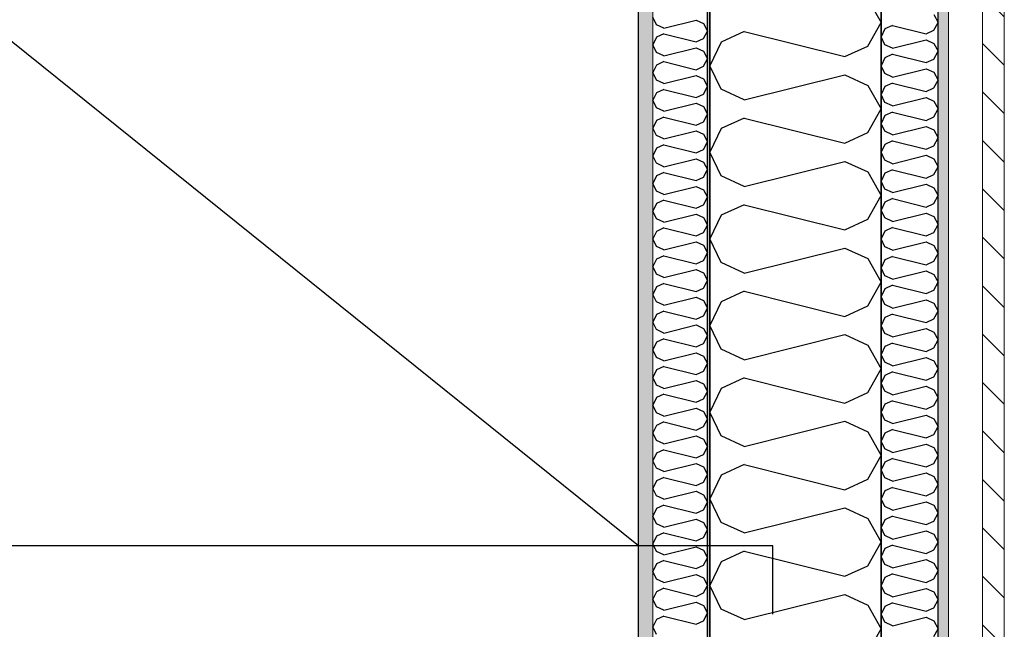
# Model space of a CAD drawing. Header units: millimetres. Extents: x -117798 to 93698, y -182207 to 252400.
# Tile 140 of 222: x -64948 to -64085, y -22195 to -21661. Entities that reach past the tile are written whole.
import ezdxf
from ezdxf.enums import TextEntityAlignment as Align

# ---------------------------------------------------------------- set-up
doc = ezdxf.new("R2010")
doc.units = ezdxf.units.MM
doc.header["$LTSCALE"] = 0.5
doc.header["$MEASUREMENT"] = 0
doc.linetypes.add('Over snittplan', pattern=[260, 150, -50, 10, -50])
doc.linetypes.add('PLINE', pattern=[0])
for name, color, linetype in [('223- Bjelker', 7, 'Continuous'), ('232- Ikke-bærende yttervegger', 7, 'Continuous'), ('232- Ikke-bærende yttervegger (Skravur)', 7, 'Continuous'), ('232- Ikke-bærende yttervegger (Skravur)(Nye konstruksjoner)', 7, 'Continuous'), ('232- Ikke-bærende yttervegger(Nye konstruksjoner)', 7, 'Continuous'), ('235- Utvendig kledning og overflate (Skravur)(Nye konstruksjoner)', 7, 'Continuous'), ('251- Frittbærende dekker(Nye konstruksjoner)', 7, 'Continuous'), ('256- Faste himlinger og overflatebehandling(Nye konstruksjoner)', 7, 'Continuous'), ('261- Primærkonstruksjon (tak)', 7, 'Continuous'), ('262- Taktekking(Nye konstruksjoner)', 7, 'Continuous'), ('862- M___Nettoareal(Nye konstruksjoner)', 7, 'Continuous'), ('862- M___Nettoareal(Polylinje)(Nye konstruksjoner)', 7, 'Continuous'), ('862- M___Nettoareal(Tekst)(Nye konstruksjoner)', 7, 'Continuous')]:
    doc.layers.add(name, color=color, linetype=linetype)
doc.layers.add('235- Utvendig kledning og overflate(Nye konstruksjoner)', color=7, linetype='Continuous', lineweight=0)
doc.layers.add('236- Innvendig kledning og overflate(Nye konstruksjoner)', color=7, linetype='Continuous', lineweight=0)
doc.styles.add('GENERATED_STYLE_1', font='arial.ttf')

# ---------------------------------------------------------------- blocks, each defined once
blk = doc.blocks.new('Teknisk vent._A-214_26', base_point=(-66816.58, -20004.17))
at = {"layer": '862- M___Nettoareal(Polylinje)(Nye konstruksjoner)', "linetype": 'PLINE', "flags": 128}
blk.add_lwpolyline([(-70728.16, -18466.93), (-68648.16, -18466.93), (-68648.16, -25811.93), (-68573.16, -25811.93), (-68573.16, -25749.43), (-65173.16, -25749.43), (-65173.16, -25811.93), (-64973.16, -25811.93), (-64973.16, -25749.43), (-64405.66, -25749.43), (-64405.66, -15084.43), (-64973.16, -15084.43), (-64973.16, -15111.93), (-65173.16, -15111.93), (-65173.16, -15084.43), (-68573.16, -15084.43), (-68573.16, -15111.93), (-68773.16, -15111.93), (-68773.16, -15096.93), (-70728.16, -15096.93)], close=True, dxfattribs=at)
at = {"layer": '862- M___Nettoareal(Tekst)(Nye konstruksjoner)', "style": 'GENERATED_STYLE_1'}
for tag, height, p in [('DUMMY_862', 150, (-66934.44, -19409.62)), ('ROOM_NAME', 150, (-66934.44, -20633)), ('DUMMY_861', 100, (-67091.58, -20232.75)), ('ROOM_NUMBER', 100, (-67091.58, -20621.57)), ('DUMMY_863', 100, (-66698.73, -20598.71))]:
    blk.add_attdef(tag, text='', height=height, rotation=90, dxfattribs=at).set_placement(p, align=Align.TOP_LEFT)
blk = doc.blocks.new('*X154')
at = {"layer": '232- Ikke-bærende yttervegger (Skravur)', "linetype": 'PLINE'}
for p, q in [((-64204.72, -21642.73), (-64193.16, -21663.45)), ((-64204.72, -21684.17), (-64193.16, -21663.45)), ((-64313.03, -21671.42), (-64333.35, -21680.67)), ((-64313.03, -21671.42), (-64225.04, -21693.42)), ((-64333.35, -21680.67), (-64343.16, -21701.39)), ((-64225.04, -21693.42), (-64204.72, -21684.17)), ((-64333.35, -21722.11), (-64343.16, -21701.39)), ((-64313.03, -21731.36), (-64225.04, -21709.36)), ((-64225.04, -21709.36), (-64204.72, -21718.61)), ((-64204.72, -21718.61), (-64193.16, -21739.33)), ((-64313.03, -21731.36), (-64333.35, -21722.11)), ((-64313.03, -21747.3), (-64333.35, -21756.54)), ((-64313.03, -21747.3), (-64225.04, -21769.3)), ((-64204.72, -21760.05), (-64193.16, -21739.33)), ((-64333.35, -21756.54), (-64343.16, -21777.27)), ((-64225.04, -21769.3), (-64204.72, -21760.05)), ((-64333.35, -21797.99), (-64343.16, -21777.27)), ((-64313.03, -21807.23), (-64225.04, -21785.24)), ((-64225.04, -21785.24), (-64204.72, -21794.48)), ((-64313.03, -21807.23), (-64333.35, -21797.99)), ((-64204.72, -21794.48), (-64193.16, -21815.21)), ((-64204.72, -21835.93), (-64193.16, -21815.21)), ((-64313.03, -21823.18), (-64333.35, -21832.42)), ((-64313.03, -21823.18), (-64225.04, -21845.17)), ((-64333.35, -21832.42), (-64343.16, -21853.15)), ((-64225.04, -21845.17), (-64204.72, -21835.93)), ((-64333.35, -21873.87), (-64343.16, -21853.15)), ((-64313.03, -21883.11), (-64225.04, -21861.12)), ((-64225.04, -21861.12), (-64204.72, -21870.36)), ((-64313.03, -21883.11), (-64333.35, -21873.87)), ((-64204.72, -21870.36), (-64193.16, -21891.08)), ((-64204.72, -21911.81), (-64193.16, -21891.08)), ((-64313.03, -21899.06), (-64333.35, -21908.3)), ((-64313.03, -21899.06), (-64225.04, -21921.05)), ((-64333.35, -21908.3), (-64343.16, -21929.02)), ((-64225.04, -21921.05), (-64204.72, -21911.81)), ((-64333.35, -21949.75), (-64343.16, -21929.02)), ((-64313.03, -21958.99), (-64225.04, -21937)), ((-64225.04, -21937), (-64204.72, -21946.24)), ((-64313.03, -21958.99), (-64333.35, -21949.75)), ((-64204.72, -21946.24), (-64193.16, -21966.96)), ((-64204.72, -21987.69), (-64193.16, -21966.96)), ((-64313.03, -21974.93), (-64333.35, -21984.18)), ((-64313.03, -21974.93), (-64225.04, -21996.93)), ((-64333.35, -21984.18), (-64343.16, -22004.9)), ((-64225.04, -21996.93), (-64204.72, -21987.69)), ((-64333.35, -22025.62), (-64343.16, -22004.9)), ((-64313.03, -22034.87), (-64225.04, -22012.87)), ((-64225.04, -22012.87), (-64204.72, -22022.12)), ((-64204.72, -22022.12), (-64193.16, -22042.84)), ((-64313.03, -22034.87), (-64333.35, -22025.62)), ((-64204.72, -22063.56), (-64193.16, -22042.84)), ((-64313.03, -22050.81), (-64333.35, -22060.06)), ((-64313.03, -22050.81), (-64225.04, -22072.81)), ((-64333.35, -22060.06), (-64343.16, -22080.78)), ((-64225.04, -22072.81), (-64204.72, -22063.56)), ((-64333.35, -22101.5), (-64343.16, -22080.78)), ((-64313.03, -22110.75), (-64225.04, -22088.75)), ((-64225.04, -22088.75), (-64204.72, -22098)), ((-64204.72, -22098), (-64193.16, -22118.72)), ((-64313.03, -22110.75), (-64333.35, -22101.5)), ((-64313.03, -22126.69), (-64333.35, -22135.94)), ((-64313.03, -22126.69), (-64225.04, -22148.69)), ((-64204.72, -22139.44), (-64193.16, -22118.72)), ((-64333.35, -22135.94), (-64343.16, -22156.66)), ((-64225.04, -22148.69), (-64204.72, -22139.44)), ((-64333.35, -22177.38), (-64343.16, -22156.66)), ((-64313.03, -22186.63), (-64225.04, -22164.63)), ((-64225.04, -22164.63), (-64204.72, -22173.88)), ((-64313.03, -22186.63), (-64333.35, -22177.38)), ((-64204.72, -22173.88), (-64193.16, -22194.6)), ((-64204.72, -22215.32), (-64193.16, -22194.6))]:
    blk.add_line(p, q, dxfattribs=at)
blk = doc.blocks.new('*X420')
at = {"layer": '235- Utvendig kledning og overflate (Skravur)(Nye konstruksjoner)', "linetype": 'PLINE'}
for p, q in [((-64147.01, -21656.54), (-64143.16, -21663.45)), ((-64189.89, -21669.19), (-64193.16, -21676.09)), ((-64183.12, -21666.1), (-64189.89, -21669.19)), ((-64183.12, -21666.1), (-64153.79, -21673.44)), ((-64147.01, -21670.35), (-64143.16, -21663.45)), ((-64189.89, -21683), (-64193.16, -21676.09)), ((-64153.79, -21673.44), (-64147.01, -21670.35)), ((-64183.12, -21686.08), (-64189.89, -21683)), ((-64183.12, -21686.08), (-64153.79, -21678.75)), ((-64153.79, -21678.75), (-64147.01, -21681.83)), ((-64147.01, -21681.83), (-64143.16, -21688.74)), ((-64189.89, -21694.48), (-64193.16, -21701.39)), ((-64183.12, -21691.4), (-64189.89, -21694.48)), ((-64183.12, -21691.4), (-64153.79, -21698.73)), ((-64147.01, -21695.65), (-64143.16, -21688.74)), ((-64189.89, -21708.29), (-64193.16, -21701.39)), ((-64183.12, -21711.38), (-64153.79, -21704.04)), ((-64153.79, -21698.73), (-64147.01, -21695.65)), ((-64153.79, -21704.04), (-64147.01, -21707.13)), ((-64183.12, -21711.38), (-64189.89, -21708.29)), ((-64147.01, -21707.13), (-64143.16, -21714.03)), ((-64189.89, -21719.77), (-64193.16, -21726.68)), ((-64183.12, -21716.69), (-64189.89, -21719.77)), ((-64183.12, -21716.69), (-64153.79, -21724.02)), ((-64153.79, -21724.02), (-64147.01, -21720.94)), ((-64147.01, -21720.94), (-64143.16, -21714.03)), ((-64189.89, -21733.59), (-64193.16, -21726.68)), ((-64183.12, -21736.67), (-64153.79, -21729.34)), ((-64153.79, -21729.34), (-64147.01, -21732.42)), ((-64183.12, -21736.67), (-64189.89, -21733.59)), ((-64147.01, -21732.42), (-64143.16, -21739.33)), ((-64189.89, -21745.07), (-64193.16, -21751.97)), ((-64183.12, -21741.98), (-64189.89, -21745.07)), ((-64183.12, -21741.98), (-64153.79, -21749.32)), ((-64153.79, -21749.32), (-64147.01, -21746.23)), ((-64147.01, -21746.23), (-64143.16, -21739.33)), ((-64189.89, -21758.88), (-64193.16, -21751.97)), ((-64183.12, -21761.96), (-64153.79, -21754.63)), ((-64153.79, -21754.63), (-64147.01, -21757.71)), ((-64183.12, -21761.96), (-64189.89, -21758.88)), ((-64147.01, -21757.71), (-64143.16, -21764.62)), ((-64189.89, -21770.36), (-64193.16, -21777.27)), ((-64183.12, -21767.28), (-64189.89, -21770.36)), ((-64183.12, -21767.28), (-64153.79, -21774.61)), ((-64153.79, -21774.61), (-64147.01, -21771.53)), ((-64147.01, -21771.53), (-64143.16, -21764.62)), ((-64189.89, -21784.17), (-64193.16, -21777.27)), ((-64183.12, -21787.26), (-64153.79, -21779.92)), ((-64153.79, -21779.92), (-64147.01, -21783.01)), ((-64183.12, -21787.26), (-64189.89, -21784.17)), ((-64147.01, -21783.01), (-64143.16, -21789.91)), ((-64147.01, -21796.82), (-64143.16, -21789.91)), ((-64189.89, -21795.65), (-64193.16, -21802.56)), ((-64183.12, -21792.57), (-64189.89, -21795.65)), ((-64183.12, -21792.57), (-64153.79, -21799.9)), ((-64153.79, -21799.9), (-64147.01, -21796.82)), ((-64189.89, -21809.47), (-64193.16, -21802.56)), ((-64183.12, -21812.55), (-64153.79, -21805.22)), ((-64153.79, -21805.22), (-64147.01, -21808.3)), ((-64183.12, -21812.55), (-64189.89, -21809.47)), ((-64147.01, -21808.3), (-64143.16, -21815.21)), ((-64147.01, -21822.11), (-64143.16, -21815.21)), ((-64189.89, -21820.94), (-64193.16, -21827.85)), ((-64183.12, -21817.86), (-64189.89, -21820.94)), ((-64183.12, -21817.86), (-64153.79, -21825.2)), ((-64153.79, -21825.2), (-64147.01, -21822.11)), ((-64189.89, -21834.76), (-64193.16, -21827.85)), ((-64183.12, -21837.84), (-64153.79, -21830.51)), ((-64153.79, -21830.51), (-64147.01, -21833.59)), ((-64147.01, -21833.59), (-64143.16, -21840.5)), ((-64183.12, -21837.84), (-64189.89, -21834.76)), ((-64147.01, -21847.41), (-64143.16, -21840.5)), ((-64189.89, -21846.24), (-64193.16, -21853.15)), ((-64183.12, -21843.16), (-64189.89, -21846.24)), ((-64183.12, -21843.16), (-64153.79, -21850.49)), ((-64153.79, -21850.49), (-64147.01, -21847.41)), ((-64189.89, -21860.05), (-64193.16, -21853.15)), ((-64183.12, -21863.13), (-64153.79, -21855.8)), ((-64153.79, -21855.8), (-64147.01, -21858.88)), ((-64147.01, -21858.88), (-64143.16, -21865.79)), ((-64183.12, -21863.13), (-64189.89, -21860.05)), ((-64147.01, -21872.7), (-64143.16, -21865.79)), ((-64189.89, -21871.53), (-64193.16, -21878.44)), ((-64183.12, -21868.45), (-64189.89, -21871.53)), ((-64183.12, -21868.45), (-64153.79, -21875.78)), ((-64153.79, -21875.78), (-64147.01, -21872.7)), ((-64189.89, -21885.35), (-64193.16, -21878.44)), ((-64183.12, -21888.43), (-64189.89, -21885.35)), ((-64183.12, -21888.43), (-64153.79, -21881.1)), ((-64153.79, -21881.1), (-64147.01, -21884.18)), ((-64147.01, -21884.18), (-64143.16, -21891.08)), ((-64183.12, -21893.74), (-64189.89, -21896.82)), ((-64183.12, -21893.74), (-64153.79, -21901.07)), ((-64147.01, -21897.99), (-64143.16, -21891.08)), ((-64189.89, -21896.82), (-64193.16, -21903.73)), ((-64153.79, -21901.07), (-64147.01, -21897.99)), ((-64189.89, -21910.64), (-64193.16, -21903.73)), ((-64183.12, -21913.72), (-64189.89, -21910.64)), ((-64183.12, -21913.72), (-64153.79, -21906.39)), ((-64153.79, -21906.39), (-64147.01, -21909.47)), ((-64147.01, -21909.47), (-64143.16, -21916.38)), ((-64183.12, -21919.03), (-64189.89, -21922.12)), ((-64183.12, -21919.03), (-64153.79, -21926.37)), ((-64147.01, -21923.28), (-64143.16, -21916.38)), ((-64189.89, -21922.12), (-64193.16, -21929.02)), ((-64153.79, -21926.37), (-64147.01, -21923.28)), ((-64189.89, -21935.93), (-64193.16, -21929.02)), ((-64183.12, -21939.01), (-64189.89, -21935.93)), ((-64183.12, -21939.01), (-64153.79, -21931.68)), ((-64153.79, -21931.68), (-64147.01, -21934.76)), ((-64147.01, -21934.76), (-64143.16, -21941.67)), ((-64183.12, -21944.33), (-64189.89, -21947.41)), ((-64183.12, -21944.33), (-64153.79, -21951.66)), ((-64147.01, -21948.58), (-64143.16, -21941.67)), ((-64189.89, -21947.41), (-64193.16, -21954.32)), ((-64189.89, -21961.22), (-64193.16, -21954.32)), ((-64153.79, -21951.66), (-64147.01, -21948.58)), ((-64183.12, -21964.31), (-64189.89, -21961.22)), ((-64183.12, -21964.31), (-64153.79, -21956.97)), ((-64153.79, -21956.97), (-64147.01, -21960.06)), ((-64147.01, -21960.06), (-64143.16, -21966.96)), ((-64183.12, -21969.62), (-64189.89, -21972.7)), ((-64183.12, -21969.62), (-64153.79, -21976.95)), ((-64147.01, -21973.87), (-64143.16, -21966.96)), ((-64189.89, -21972.7), (-64193.16, -21979.61)), ((-64189.89, -21986.52), (-64193.16, -21979.61)), ((-64153.79, -21976.95), (-64147.01, -21973.87)), ((-64183.12, -21989.6), (-64189.89, -21986.52)), ((-64183.12, -21989.6), (-64153.79, -21982.27)), ((-64153.79, -21982.27), (-64147.01, -21985.35)), ((-64147.01, -21985.35), (-64143.16, -21992.26)), ((-64183.12, -21994.91), (-64189.89, -21998)), ((-64183.12, -21994.91), (-64153.79, -22002.25)), ((-64147.01, -21999.16), (-64143.16, -21992.26)), ((-64189.89, -21998), (-64193.16, -22004.9)), ((-64189.89, -22011.81), (-64193.16, -22004.9)), ((-64153.79, -22002.25), (-64147.01, -21999.16)), ((-64183.12, -22014.89), (-64189.89, -22011.81)), ((-64183.12, -22014.89), (-64153.79, -22007.56)), ((-64153.79, -22007.56), (-64147.01, -22010.64)), ((-64147.01, -22010.64), (-64143.16, -22017.55)), ((-64189.89, -22023.29), (-64193.16, -22030.2)), ((-64183.12, -22020.21), (-64189.89, -22023.29)), ((-64183.12, -22020.21), (-64153.79, -22027.54)), ((-64147.01, -22024.46), (-64143.16, -22017.55)), ((-64189.89, -22037.1), (-64193.16, -22030.2)), ((-64153.79, -22027.54), (-64147.01, -22024.46)), ((-64183.12, -22040.19), (-64189.89, -22037.1)), ((-64183.12, -22040.19), (-64153.79, -22032.85)), ((-64153.79, -22032.85), (-64147.01, -22035.94)), ((-64147.01, -22035.94), (-64143.16, -22042.84)), ((-64189.89, -22048.58), (-64193.16, -22055.49)), ((-64183.12, -22045.5), (-64189.89, -22048.58)), ((-64183.12, -22045.5), (-64153.79, -22052.83)), ((-64147.01, -22049.75), (-64143.16, -22042.84)), ((-64189.89, -22062.4), (-64193.16, -22055.49)), ((-64153.79, -22052.83), (-64147.01, -22049.75)), ((-64183.12, -22065.48), (-64189.89, -22062.4)), ((-64183.12, -22065.48), (-64153.79, -22058.15)), ((-64153.79, -22058.15), (-64147.01, -22061.23)), ((-64147.01, -22061.23), (-64143.16, -22068.14)), ((-64189.89, -22073.87), (-64193.16, -22080.78)), ((-64183.12, -22070.79), (-64189.89, -22073.87)), ((-64183.12, -22070.79), (-64153.79, -22078.13)), ((-64153.79, -22078.13), (-64147.01, -22075.04)), ((-64147.01, -22075.04), (-64143.16, -22068.14)), ((-64189.89, -22087.69), (-64193.16, -22080.78)), ((-64183.12, -22090.77), (-64153.79, -22083.44)), ((-64153.79, -22083.44), (-64147.01, -22086.52)), ((-64183.12, -22090.77), (-64189.89, -22087.69)), ((-64147.01, -22086.52), (-64143.16, -22093.43)), ((-64189.89, -22099.17), (-64193.16, -22106.08)), ((-64183.12, -22096.09), (-64189.89, -22099.17)), ((-64183.12, -22096.09), (-64153.79, -22103.42)), ((-64153.79, -22103.42), (-64147.01, -22100.34)), ((-64147.01, -22100.34), (-64143.16, -22093.43)), ((-64189.89, -22112.98), (-64193.16, -22106.08)), ((-64183.12, -22116.06), (-64153.79, -22108.73)), ((-64153.79, -22108.73), (-64147.01, -22111.81)), ((-64183.12, -22116.06), (-64189.89, -22112.98)), ((-64147.01, -22111.81), (-64143.16, -22118.72)), ((-64189.89, -22124.46), (-64193.16, -22131.37)), ((-64183.12, -22121.38), (-64189.89, -22124.46)), ((-64183.12, -22121.38), (-64153.79, -22128.71)), ((-64153.79, -22128.71), (-64147.01, -22125.63)), ((-64147.01, -22125.63), (-64143.16, -22118.72)), ((-64189.89, -22138.28), (-64193.16, -22131.37)), ((-64183.12, -22141.36), (-64153.79, -22134.03)), ((-64153.79, -22134.03), (-64147.01, -22137.11)), ((-64183.12, -22141.36), (-64189.89, -22138.28)), ((-64147.01, -22137.11), (-64143.16, -22144.01)), ((-64147.01, -22150.92), (-64143.16, -22144.01)), ((-64189.89, -22149.75), (-64193.16, -22156.66)), ((-64183.12, -22146.67), (-64189.89, -22149.75)), ((-64183.12, -22146.67), (-64153.79, -22154)), ((-64153.79, -22154), (-64147.01, -22150.92)), ((-64189.89, -22163.57), (-64193.16, -22156.66)), ((-64183.12, -22166.65), (-64153.79, -22159.32)), ((-64153.79, -22159.32), (-64147.01, -22162.4)), ((-64183.12, -22166.65), (-64189.89, -22163.57)), ((-64147.01, -22162.4), (-64143.16, -22169.31)), ((-64147.01, -22176.21), (-64143.16, -22169.31)), ((-64189.89, -22175.05), (-64193.16, -22181.95)), ((-64183.12, -22171.96), (-64189.89, -22175.05)), ((-64183.12, -22171.96), (-64153.79, -22179.3)), ((-64153.79, -22179.3), (-64147.01, -22176.21)), ((-64189.89, -22188.86), (-64193.16, -22181.95)), ((-64183.12, -22191.94), (-64153.79, -22184.61)), ((-64153.79, -22184.61), (-64147.01, -22187.69)), ((-64183.12, -22191.94), (-64189.89, -22188.86)), ((-64147.01, -22187.69), (-64143.16, -22194.6)), ((-64147.01, -22201.51), (-64143.16, -22194.6))]:
    blk.add_line(p, q, dxfattribs=at)
blk = doc.blocks.new('*X442')
at = {"layer": '232- Ikke-bærende yttervegger (Skravur)(Nye konstruksjoner)', "linetype": 'PLINE'}
for p, q in [((-64390.02, -21665.53), (-64393.16, -21658.9)), ((-64383.52, -21668.48), (-64390.02, -21665.53)), ((-64383.52, -21668.48), (-64355.36, -21661.45)), ((-64355.36, -21661.45), (-64348.86, -21664.4)), ((-64348.86, -21664.4), (-64345.16, -21671.04)), ((-64390.02, -21676.55), (-64393.16, -21683.18)), ((-64383.52, -21673.59), (-64390.02, -21676.55)), ((-64383.52, -21673.59), (-64355.36, -21680.63)), ((-64355.36, -21680.63), (-64348.86, -21677.67)), ((-64348.86, -21677.67), (-64345.16, -21671.04)), ((-64390.02, -21689.81), (-64393.16, -21683.18)), ((-64383.52, -21692.77), (-64355.36, -21685.73)), ((-64355.36, -21685.73), (-64348.86, -21688.69)), ((-64383.52, -21692.77), (-64390.02, -21689.81)), ((-64348.86, -21688.69), (-64345.16, -21695.32)), ((-64348.86, -21701.95), (-64345.16, -21695.32)), ((-64390.02, -21700.83), (-64393.16, -21707.46)), ((-64383.52, -21697.87), (-64390.02, -21700.83)), ((-64383.52, -21697.87), (-64355.36, -21704.91)), ((-64355.36, -21704.91), (-64348.86, -21701.95)), ((-64390.02, -21714.09), (-64393.16, -21707.46)), ((-64383.52, -21717.05), (-64355.36, -21710.01)), ((-64355.36, -21710.01), (-64348.86, -21712.97)), ((-64383.52, -21717.05), (-64390.02, -21714.09)), ((-64348.86, -21712.97), (-64345.16, -21719.6)), ((-64348.86, -21726.23), (-64345.16, -21719.6)), ((-64390.02, -21725.11), (-64393.16, -21731.74)), ((-64383.52, -21722.15), (-64390.02, -21725.11)), ((-64383.52, -21722.15), (-64355.36, -21729.19)), ((-64355.36, -21729.19), (-64348.86, -21726.23)), ((-64390.02, -21738.37), (-64393.16, -21731.74)), ((-64383.52, -21741.33), (-64390.02, -21738.37)), ((-64383.52, -21741.33), (-64355.36, -21734.29)), ((-64355.36, -21734.29), (-64348.86, -21737.25)), ((-64348.86, -21737.25), (-64345.16, -21743.88)), ((-64383.52, -21746.43), (-64390.02, -21749.39)), ((-64383.52, -21746.43), (-64355.36, -21753.47)), ((-64348.86, -21750.51), (-64345.16, -21743.88)), ((-64390.02, -21749.39), (-64393.16, -21756.02)), ((-64355.36, -21753.47), (-64348.86, -21750.51)), ((-64390.02, -21762.65), (-64393.16, -21756.02)), ((-64383.52, -21765.61), (-64390.02, -21762.65)), ((-64383.52, -21765.61), (-64355.36, -21758.57)), ((-64355.36, -21758.57), (-64348.86, -21761.53)), ((-64348.86, -21761.53), (-64345.16, -21768.16)), ((-64383.52, -21770.71), (-64390.02, -21773.67)), ((-64383.52, -21770.71), (-64355.36, -21777.75)), ((-64348.86, -21774.79), (-64345.16, -21768.16)), ((-64390.02, -21773.67), (-64393.16, -21780.3)), ((-64390.02, -21786.93), (-64393.16, -21780.3)), ((-64355.36, -21777.75), (-64348.86, -21774.79)), ((-64383.52, -21789.89), (-64390.02, -21786.93)), ((-64383.52, -21789.89), (-64355.36, -21782.85)), ((-64355.36, -21782.85), (-64348.86, -21785.81)), ((-64348.86, -21785.81), (-64345.16, -21792.44)), ((-64390.02, -21797.95), (-64393.16, -21804.58)), ((-64383.52, -21794.99), (-64390.02, -21797.95)), ((-64383.52, -21794.99), (-64355.36, -21802.03)), ((-64355.36, -21802.03), (-64348.86, -21799.07)), ((-64348.86, -21799.07), (-64345.16, -21792.44)), ((-64390.02, -21811.21), (-64393.16, -21804.58)), ((-64383.52, -21814.17), (-64355.36, -21807.13)), ((-64355.36, -21807.13), (-64348.86, -21810.09)), ((-64383.52, -21814.17), (-64390.02, -21811.21)), ((-64348.86, -21810.09), (-64345.16, -21816.72)), ((-64390.02, -21822.23), (-64393.16, -21828.86)), ((-64383.52, -21819.27), (-64390.02, -21822.23)), ((-64383.52, -21819.27), (-64355.36, -21826.31)), ((-64355.36, -21826.31), (-64348.86, -21823.35)), ((-64348.86, -21823.35), (-64345.16, -21816.72)), ((-64390.02, -21835.49), (-64393.16, -21828.86)), ((-64383.52, -21838.45), (-64355.36, -21831.41)), ((-64355.36, -21831.41), (-64348.86, -21834.37)), ((-64383.52, -21838.45), (-64390.02, -21835.49)), ((-64348.86, -21834.37), (-64345.16, -21841)), ((-64348.86, -21847.64), (-64345.16, -21841)), ((-64390.02, -21846.51), (-64393.16, -21853.15)), ((-64383.52, -21843.56), (-64390.02, -21846.51)), ((-64383.52, -21843.56), (-64355.36, -21850.59)), ((-64355.36, -21850.59), (-64348.86, -21847.64)), ((-64390.02, -21859.78), (-64393.16, -21853.15)), ((-64383.52, -21862.74), (-64355.36, -21855.7)), ((-64355.36, -21855.7), (-64348.86, -21858.65)), ((-64348.86, -21858.65), (-64345.16, -21865.29)), ((-64383.52, -21862.74), (-64390.02, -21859.78)), ((-64383.52, -21867.84), (-64390.02, -21870.8)), ((-64383.52, -21867.84), (-64355.36, -21874.88)), ((-64348.86, -21871.92), (-64345.16, -21865.29)), ((-64390.02, -21870.8), (-64393.16, -21877.43)), ((-64355.36, -21874.88), (-64348.86, -21871.92)), ((-64390.02, -21884.06), (-64393.16, -21877.43)), ((-64383.52, -21887.02), (-64390.02, -21884.06)), ((-64383.52, -21887.02), (-64355.36, -21879.98)), ((-64355.36, -21879.98), (-64348.86, -21882.94)), ((-64348.86, -21882.94), (-64345.16, -21889.57)), ((-64383.52, -21892.12), (-64390.02, -21895.08)), ((-64383.52, -21892.12), (-64355.36, -21899.16)), ((-64348.86, -21896.2), (-64345.16, -21889.57)), ((-64390.02, -21895.08), (-64393.16, -21901.71)), ((-64390.02, -21908.34), (-64393.16, -21901.71)), ((-64355.36, -21899.16), (-64348.86, -21896.2)), ((-64383.52, -21911.3), (-64390.02, -21908.34)), ((-64383.52, -21911.3), (-64355.36, -21904.26)), ((-64355.36, -21904.26), (-64348.86, -21907.22)), ((-64348.86, -21907.22), (-64345.16, -21913.85)), ((-64390.02, -21919.36), (-64393.16, -21925.99)), ((-64383.52, -21916.4), (-64390.02, -21919.36)), ((-64383.52, -21916.4), (-64355.36, -21923.44)), ((-64348.86, -21920.48), (-64345.16, -21913.85)), ((-64390.02, -21932.62), (-64393.16, -21925.99)), ((-64355.36, -21923.44), (-64348.86, -21920.48)), ((-64383.52, -21935.58), (-64390.02, -21932.62)), ((-64383.52, -21935.58), (-64355.36, -21928.54)), ((-64355.36, -21928.54), (-64348.86, -21931.5)), ((-64348.86, -21931.5), (-64345.16, -21938.13)), ((-64390.02, -21943.64), (-64393.16, -21950.27)), ((-64383.52, -21940.68), (-64390.02, -21943.64)), ((-64383.52, -21940.68), (-64355.36, -21947.72)), ((-64355.36, -21947.72), (-64348.86, -21944.76)), ((-64348.86, -21944.76), (-64345.16, -21938.13)), ((-64390.02, -21956.9), (-64393.16, -21950.27)), ((-64383.52, -21959.86), (-64355.36, -21952.82)), ((-64355.36, -21952.82), (-64348.86, -21955.78)), ((-64383.52, -21959.86), (-64390.02, -21956.9)), ((-64348.86, -21955.78), (-64345.16, -21962.41)), ((-64348.86, -21969.04), (-64345.16, -21962.41)), ((-64390.02, -21967.92), (-64393.16, -21974.55)), ((-64383.52, -21964.96), (-64390.02, -21967.92)), ((-64383.52, -21964.96), (-64355.36, -21972)), ((-64355.36, -21972), (-64348.86, -21969.04)), ((-64390.02, -21981.18), (-64393.16, -21974.55)), ((-64383.52, -21984.14), (-64355.36, -21977.1)), ((-64355.36, -21977.1), (-64348.86, -21980.06)), ((-64348.86, -21980.06), (-64345.16, -21986.69)), ((-64383.52, -21984.14), (-64390.02, -21981.18)), ((-64348.86, -21993.32), (-64345.16, -21986.69)), ((-64390.02, -21992.2), (-64393.16, -21998.83)), ((-64383.52, -21989.24), (-64390.02, -21992.2)), ((-64383.52, -21989.24), (-64355.36, -21996.28)), ((-64355.36, -21996.28), (-64348.86, -21993.32)), ((-64390.02, -22005.46), (-64393.16, -21998.83)), ((-64383.52, -22008.42), (-64390.02, -22005.46)), ((-64383.52, -22008.42), (-64355.36, -22001.38)), ((-64355.36, -22001.38), (-64348.86, -22004.34)), ((-64348.86, -22004.34), (-64345.16, -22010.97)), ((-64383.52, -22013.52), (-64390.02, -22016.48)), ((-64383.52, -22013.52), (-64355.36, -22020.56)), ((-64348.86, -22017.6), (-64345.16, -22010.97)), ((-64390.02, -22016.48), (-64393.16, -22023.11)), ((-64390.02, -22029.75), (-64393.16, -22023.11)), ((-64355.36, -22020.56), (-64348.86, -22017.6)), ((-64383.52, -22032.7), (-64390.02, -22029.75)), ((-64383.52, -22032.7), (-64355.36, -22025.66)), ((-64355.36, -22025.66), (-64348.86, -22028.62)), ((-64348.86, -22028.62), (-64345.16, -22035.25)), ((-64383.52, -22037.81), (-64390.02, -22040.76)), ((-64383.52, -22037.81), (-64355.36, -22044.84)), ((-64348.86, -22041.89), (-64345.16, -22035.25)), ((-64390.02, -22040.76), (-64393.16, -22047.4)), ((-64390.02, -22054.03), (-64393.16, -22047.4)), ((-64355.36, -22044.84), (-64348.86, -22041.89)), ((-64383.52, -22056.99), (-64390.02, -22054.03)), ((-64383.52, -22056.99), (-64355.36, -22049.95)), ((-64355.36, -22049.95), (-64348.86, -22052.91)), ((-64348.86, -22052.91), (-64345.16, -22059.54)), ((-64390.02, -22065.05), (-64393.16, -22071.68)), ((-64383.52, -22062.09), (-64390.02, -22065.05)), ((-64383.52, -22062.09), (-64355.36, -22069.13)), ((-64355.36, -22069.13), (-64348.86, -22066.17)), ((-64348.86, -22066.17), (-64345.16, -22059.54)), ((-64390.02, -22078.31), (-64393.16, -22071.68)), ((-64383.52, -22081.27), (-64355.36, -22074.23)), ((-64355.36, -22074.23), (-64348.86, -22077.19)), ((-64383.52, -22081.27), (-64390.02, -22078.31)), ((-64348.86, -22077.19), (-64345.16, -22083.82)), ((-64348.86, -22090.45), (-64345.16, -22083.82)), ((-64390.02, -22089.33), (-64393.16, -22095.96)), ((-64383.52, -22086.37), (-64390.02, -22089.33)), ((-64383.52, -22086.37), (-64355.36, -22093.41)), ((-64355.36, -22093.41), (-64348.86, -22090.45)), ((-64390.02, -22102.59), (-64393.16, -22095.96)), ((-64383.52, -22105.55), (-64355.36, -22098.51)), ((-64355.36, -22098.51), (-64348.86, -22101.47)), ((-64383.52, -22105.55), (-64390.02, -22102.59)), ((-64348.86, -22101.47), (-64345.16, -22108.1)), ((-64348.86, -22114.73), (-64345.16, -22108.1)), ((-64390.02, -22113.61), (-64393.16, -22120.24)), ((-64383.52, -22110.65), (-64390.02, -22113.61)), ((-64383.52, -22110.65), (-64355.36, -22117.69)), ((-64355.36, -22117.69), (-64348.86, -22114.73)), ((-64390.02, -22126.87), (-64393.16, -22120.24)), ((-64383.52, -22129.83), (-64390.02, -22126.87)), ((-64383.52, -22129.83), (-64355.36, -22122.79)), ((-64355.36, -22122.79), (-64348.86, -22125.75)), ((-64348.86, -22125.75), (-64345.16, -22132.38)), ((-64383.52, -22134.93), (-64390.02, -22137.89)), ((-64383.52, -22134.93), (-64355.36, -22141.97)), ((-64348.86, -22139.01), (-64345.16, -22132.38)), ((-64390.02, -22137.89), (-64393.16, -22144.52)), ((-64355.36, -22141.97), (-64348.86, -22139.01)), ((-64390.02, -22151.15), (-64393.16, -22144.52)), ((-64383.52, -22154.11), (-64390.02, -22151.15)), ((-64383.52, -22154.11), (-64355.36, -22147.07)), ((-64355.36, -22147.07), (-64348.86, -22150.03)), ((-64348.86, -22150.03), (-64345.16, -22156.66)), ((-64383.52, -22159.21), (-64390.02, -22162.17)), ((-64383.52, -22159.21), (-64355.36, -22166.25)), ((-64348.86, -22163.29), (-64345.16, -22156.66)), ((-64390.02, -22162.17), (-64393.16, -22168.8)), ((-64390.02, -22175.43), (-64393.16, -22168.8)), ((-64355.36, -22166.25), (-64348.86, -22163.29)), ((-64383.52, -22178.39), (-64390.02, -22175.43)), ((-64383.52, -22178.39), (-64355.36, -22171.35)), ((-64355.36, -22171.35), (-64348.86, -22174.31)), ((-64348.86, -22174.31), (-64345.16, -22180.94)), ((-64390.02, -22186.45), (-64393.16, -22193.08)), ((-64383.52, -22183.49), (-64390.02, -22186.45)), ((-64383.52, -22183.49), (-64355.36, -22190.53)), ((-64348.86, -22187.57), (-64345.16, -22180.94)), ((-64390.02, -22199.71), (-64393.16, -22193.08)), ((-64355.36, -22190.53), (-64348.86, -22187.57))]:
    blk.add_line(p, q, dxfattribs=at)

msp = doc.modelspace()

# ---------------------------------------------------------------- hatches: boundary and pattern name
at = {"layer": '232- Ikke-bærende yttervegger (Skravur)(Nye konstruksjoner)', "linetype": 'Continuous'}
msp.add_hatch(color=256, dxfattribs=at).paths.add_polyline_path([(-64343.16, -15023.93), (-64345.16, -15023.93), (-64345.16, -25809.93), (-64343.16, -25809.93)])
h = msp.add_hatch(dxfattribs=at)
h.set_pattern_fill('Gips', color=256, style=0, pattern_type=2)
h.set_pattern_definition([(90, (0, 0), (-86.60254, 0), [0, -50]), (90, (-43.3, 25), (-86.60254, 0), [0, -50])])
h.paths.add_polyline_path([(-64405.66, -15084.43), (-64405.66, -25749.43), (-64393.16, -25749.43), (-64393.16, -15084.43)])
at = {"layer": '235- Utvendig kledning og overflate (Skravur)(Nye konstruksjoner)', "linetype": 'Continuous'}
h = msp.add_hatch(dxfattribs=at)
h.set_pattern_fill('Skrålinjer_1', color=256, style=0, pattern_type=2)
h.set_pattern_definition([(135, (0, 0), (21.213203, 21.213203), [])])
h.paths.add_polyline_path([(-64104.16, -14782.93), (-64104.16, -26050.93), (-64085.16, -26050.93), (-64085.16, -14782.93)])
h = msp.add_hatch(dxfattribs=at)
h.set_pattern_fill('Prikker_tett', color=256, style=0, pattern_type=2)
h.set_pattern_definition([(0, (0, 0), (0, 43.30127), [0, -25]), (0, (12.5, 21.65), (0, 43.30127), [0, -25])])
h.paths.add_polyline_path([(-64143.16, -14821.93), (-64143.16, -26011.93), (-64134.16, -26011.93), (-64134.16, -14821.93)])

# ---------------------------------------------------------------- linework, layer by layer
at = {"layer": '223- Bjelker', "linetype": 'Over snittplan'}
for p, q in [((-64288.16, -22121.93), (-77768.16, -22121.93)), ((-64288.16, -22311.93), (-64288.16, -22121.93))]:
    msp.add_line(p, q, dxfattribs=at)
at = {"layer": '232- Ikke-bærende yttervegger', "linetype": 'PLINE', "flags": 128}
for points in [[(-64193.16, -23169.43), (-64193.16, -14871.93)], [(-64343.16, -15021.93), (-64343.16, -23169.43)]]:
    msp.add_lwpolyline(points, dxfattribs=at)
at = {"layer": '232- Ikke-bærende yttervegger(Nye konstruksjoner)', "linetype": 'PLINE'}
msp.add_line((-64345.16, -25761.93), (-64345.16, -15071.93), dxfattribs=at)
at = {"layer": '232- Ikke-bærende yttervegger(Nye konstruksjoner)', "linetype": 'PLINE', "flags": 128}
msp.add_lwpolyline([(-64343.16, -25811.93), (-64343.16, -15023.93)], dxfattribs=at)
at = {"layer": '235- Utvendig kledning og overflate(Nye konstruksjoner)', "linetype": 'PLINE'}
for p, q in [((-64104.16, -26020.93), (-64104.16, -14812.93)), ((-64134.16, -26011.93), (-64134.16, -14821.93)), ((-64143.16, -25961.93), (-64143.16, -14871.93))]:
    msp.add_line(p, q, dxfattribs=at)
at = {"layer": '235- Utvendig kledning og overflate(Nye konstruksjoner)', "linetype": 'PLINE', "flags": 128}
for points in [[(-64193.16, -14871.93), (-64193.16, -25961.93)], [(-64085.16, -26069.93), (-64085.16, -14921.93)]]:
    msp.add_lwpolyline(points, dxfattribs=at)
at = {"layer": '236- Innvendig kledning og overflate(Nye konstruksjoner)', "linetype": 'PLINE'}
msp.add_line((-64393.16, -15084.43), (-64393.16, -25761.93), dxfattribs=at)
at = {"layer": '236- Innvendig kledning og overflate(Nye konstruksjoner)', "linetype": 'PLINE', "flags": 128}
msp.add_lwpolyline([(-64405.66, -15084.43), (-64405.66, -25749.43)], dxfattribs=at)
at = {"layer": '251- Frittbærende dekker(Nye konstruksjoner)', "linetype": 'Over snittplan', "flags": 128}
msp.add_lwpolyline([(-64343.16, -25811.93), (-64343.16, -15021.93), (-65073.16, -15021.93), (-65073.16, -25811.93)], close=True, dxfattribs=at)
at = {"layer": '256- Faste himlinger og overflatebehandling(Nye konstruksjoner)', "linetype": 'PLINE'}
msp.add_line((-64405.66, -22121.93), (-68648.16, -18711.93), dxfattribs=at)
at = {"layer": '256- Faste himlinger og overflatebehandling(Nye konstruksjoner)', "linetype": 'PLINE', "flags": 128}
for points in [[(-64343.16, -18711.93), (-64343.16, -22121.93)], [(-64343.16, -22121.93), (-68648.16, -22121.93)]]:
    msp.add_lwpolyline(points, dxfattribs=at)
at = {"layer": '261- Primærkonstruksjon (tak)', "linetype": 'PLINE', "flags": 128}
for points in [[(-64193.16, -15016.93), (-64193.16, -25816.93)], [(-64193.16, -25666.93), (-64193.16, -15166.93)]]:
    msp.add_lwpolyline(points, dxfattribs=at)
at = {"layer": '262- Taktekking(Nye konstruksjoner)', "linetype": 'PLINE', "flags": 128}
msp.add_lwpolyline([(-64143.16, -26011.93), (-64143.16, -14821.93)], dxfattribs=at)

# ---------------------------------------------------------------- block references
at = {"layer": '232- Ikke-bærende yttervegger'}
msp.add_blockref('*X154', (0, 0), dxfattribs=at)
at = {"layer": '232- Ikke-bærende yttervegger(Nye konstruksjoner)'}
msp.add_blockref('*X442', (0, 0), dxfattribs=at)
at = {"layer": '235- Utvendig kledning og overflate(Nye konstruksjoner)'}
msp.add_blockref('*X420', (0, 0), dxfattribs=at)
at = {"layer": '862- M___Nettoareal(Nye konstruksjoner)', "linetype": 'Continuous'}
msp.add_blockref('Teknisk vent._A-214_26', (-66816.58, -20004.17), dxfattribs=at)

doc.saveas('drawing.dxf')
